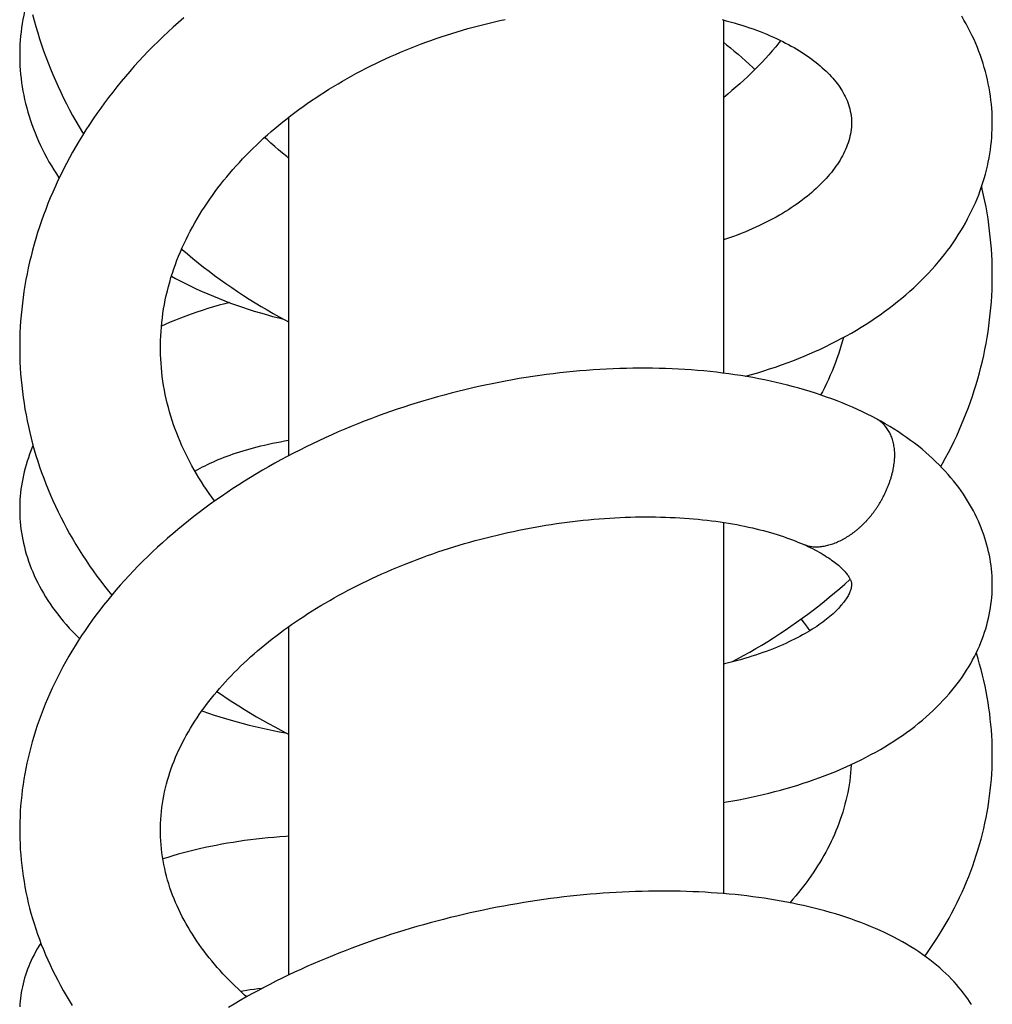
# Model space of a CAD drawing. Header units: millimetres. Extents: x 160 to 318, y 73 to 291.
# Tile 94 of 129: x 173.15 to 176.95, y 279.93 to 283.77. Entities that reach past the tile are written whole.
import ezdxf

# ---------------------------------------------------------------- set-up
doc = ezdxf.new("R2010")
doc.units = ezdxf.units.MM
doc.header["$LTSCALE"] = 30.734
doc.layers.get('0').update_dxf_attribs({"linetype": 'CONTINUOUS'})

msp = doc.modelspace()

# ---------------------------------------------------------------- linework, layer by layer
at = {"color": 7, "linetype": 'Continuous'}
for p, q in [((175.896, 283.7734), (175.896, 282.3935)), ((174.196, 283.3928), (174.196, 282.0703)), ((175.896, 281.8103), (175.896, 280.3599)), ((174.196, 281.4024), (174.196, 280.0411))]:
    msp.add_line(p, q, dxfattribs=at)
for points in [[(173.1801, 283.8661), (173.1774, 283.8571), (173.173, 283.8409), (173.1688, 283.8247), (173.165, 283.8084), (173.1616, 283.7922), (173.1585, 283.7759), (173.1558, 283.7596), (173.1533, 283.7433), (173.1513, 283.7269), (173.1495, 283.7106), (173.1482, 283.6943), (173.1471, 283.678), (173.1464, 283.6616), (173.146, 283.6453), (173.146, 283.6358)], [(173.1964, 283.7953), (173.2027, 283.7714), (173.2093, 283.7476), (173.2163, 283.7239), (173.2237, 283.7002), (173.2314, 283.6767), (173.2395, 283.6533), (173.2479, 283.6299), (173.2568, 283.6066), (173.266, 283.5833), (173.2755, 283.5602), (173.2855, 283.5371), (173.2958, 283.5141), (173.3064, 283.4912), (173.3175, 283.4684), (173.3289, 283.4457), (173.3406, 283.4231), (173.3528, 283.4006), (173.3652, 283.3783), (173.378, 283.356), (173.3912, 283.334), (173.3948, 283.3282)], [(176.9459, 283.3716), (176.9458, 283.3806), (176.9455, 283.3966), (176.9448, 283.4126), (176.9437, 283.4286), (176.9424, 283.4446), (176.9407, 283.4605), (176.9386, 283.4765), (176.9362, 283.4925), (176.9335, 283.5084), (176.9304, 283.5243), (176.927, 283.5402), (176.9233, 283.556), (176.9192, 283.5719), (176.9148, 283.5876), (176.9101, 283.6034), (176.905, 283.6191), (176.8996, 283.6347), (176.8938, 283.6503), (176.8877, 283.6659), (176.8813, 283.6813), (176.8745, 283.6968), (176.8674, 283.7121), (176.8599, 283.7275), (176.8521, 283.7428), (176.8438, 283.758), (176.8353, 283.7732), (176.8263, 283.7883)], [(173.7867, 283.7823), (173.7661, 283.7643), (173.7458, 283.746), (173.7258, 283.7275), (173.706, 283.7088), (173.6865, 283.6899), (173.6674, 283.6708), (173.6485, 283.6515), (173.6299, 283.6321), (173.6117, 283.6125), (173.5937, 283.5927), (173.5762, 283.5728), (173.5589, 283.5527), (173.5421, 283.5326), (173.5255, 283.5123), (173.5093, 283.4918), (173.4934, 283.4712), (173.4779, 283.4504), (173.4626, 283.4295), (173.4477, 283.4084), (173.4331, 283.3871), (173.4188, 283.3658), (173.4049, 283.3442), (173.3913, 283.3226), (173.378, 283.3008), (173.3652, 283.279), (173.3526, 283.257), (173.3405, 283.235), (173.3287, 283.2128), (173.3172, 283.1906), (173.3062, 283.1684), (173.2955, 283.146), (173.2852, 283.1236), (173.2752, 283.1012), (173.2656, 283.0787), (173.2564, 283.0561), (173.2476, 283.0335), (173.2391, 283.0109)], [(173.696, 282.4945), (173.696, 282.5041), (173.6964, 282.5216), (173.6971, 282.5392), (173.6981, 282.5568), (173.6995, 282.5744), (173.7012, 282.592), (173.7033, 282.6096), (173.7057, 282.6271), (173.7084, 282.6447), (173.7115, 282.6622), (173.7149, 282.6798), (173.7187, 282.6972), (173.7228, 282.7147), (173.7272, 282.7321), (173.7319, 282.7494), (173.737, 282.7667), (173.7424, 282.7838), (173.7481, 282.8009), (173.7541, 282.8178), (173.7604, 282.8346), (173.7669, 282.8511), (173.7738, 282.8676), (173.7809, 282.8839), (173.7883, 282.9002), (173.796, 282.9164), (173.804, 282.9325), (173.8123, 282.9486), (173.8208, 282.9645), (173.8297, 282.9804), (173.8388, 282.9961), (173.8481, 283.0118), (173.8578, 283.0273), (173.8677, 283.0427), (173.8778, 283.058), (173.8882, 283.0732), (173.8988, 283.0882), (173.9097, 283.1031), (173.9207, 283.1179), (173.932, 283.1325), (173.9435, 283.147), (173.9552, 283.1612), (173.9671, 283.1754), (173.9792, 283.1894), (173.9915, 283.2033), (174.0041, 283.2171), (174.017, 283.2309), (174.0301, 283.2445), (174.0434, 283.2581), (174.057, 283.2716), (174.0708, 283.285), (174.0849, 283.2982), (174.0991, 283.3114), (174.1136, 283.3244), (174.1283, 283.3373), (174.1433, 283.35), (174.1584, 283.3627), (174.1737, 283.3752), (174.1892, 283.3875), (174.2049, 283.3997), (174.2207, 283.4118), (174.2368, 283.4237), (174.253, 283.4354), (174.2694, 283.4471), (174.2861, 283.4586), (174.3029, 283.4699), (174.3198, 283.4811), (174.337, 283.4921), (174.3543, 283.503), (174.3719, 283.5138), (174.3896, 283.5244), (174.4074, 283.5349), (174.4255, 283.5452), (174.4437, 283.5553), (174.4621, 283.5653), (174.4807, 283.5752), (174.4994, 283.5848), (174.5182, 283.5943), (174.5371, 283.6037), (174.5562, 283.6128), (174.5754, 283.6217), (174.5947, 283.6305), (174.614, 283.6391), (174.6335, 283.6475), (174.6531, 283.6557), (174.6727, 283.6637), (174.6925, 283.6715), (174.7124, 283.6791), (174.7324, 283.6866), (174.7525, 283.6939), (174.7728, 283.701), (174.7932, 283.7079), (174.8137, 283.7147), (174.8342, 283.7212), (174.8549, 283.7276), (174.8756, 283.7338), (174.8963, 283.7397), (174.9172, 283.7455), (174.938, 283.751), (174.9589, 283.7564), (174.9798, 283.7615), (175.0007, 283.7665), (175.0215, 283.7712), (175.0424, 283.7757)], [(175.8904, 283.7748), (175.9064, 283.7707), (175.9221, 283.7665), (175.9376, 283.7621), (175.9528, 283.7576), (175.9679, 283.753), (175.9826, 283.7483), (175.9971, 283.7434), (176.0113, 283.7384), (176.0253, 283.7333), (176.039, 283.7281), (176.0524, 283.7229), (176.0656, 283.7175), (176.0784, 283.712), (176.091, 283.7065), (176.1033, 283.7009), (176.1153, 283.6952), (176.127, 283.6894), (176.1385, 283.6836), (176.1497, 283.6776), (176.1607, 283.6716), (176.1715, 283.6655), (176.1821, 283.6592), (176.1925, 283.6529), (176.2026, 283.6466), (176.2124, 283.6402), (176.222, 283.6337), (176.2313, 283.6272), (176.2403, 283.6206), (176.2491, 283.614), (176.2576, 283.6074), (176.2658, 283.6007), (176.2738, 283.594), (176.2815, 283.5872), (176.289, 283.5805), (176.2962, 283.5737), (176.3031, 283.5669), (176.3098, 283.5601), (176.3162, 283.5532), (176.3223, 283.5464), (176.3283, 283.5395), (176.334, 283.5325), (176.3395, 283.5255), (176.3448, 283.5184), (176.3498, 283.5112), (176.3547, 283.504), (176.3592, 283.4966), (176.3636, 283.4892), (176.3677, 283.4817), (176.3716, 283.4742), (176.3752, 283.4665), (176.3785, 283.4587), (176.3816, 283.4508)], [(176.1199, 283.6929), (176.1124, 283.6837), (176.0996, 283.6683), (176.0865, 283.6531), (176.0733, 283.638), (176.0598, 283.6232), (176.0462, 283.6086), (176.0324, 283.5942), (176.0183, 283.58), (176.004, 283.5658), (175.9895, 283.5519), (175.9747, 283.538), (175.9597, 283.5243), (175.9444, 283.5108), (175.9289, 283.4974), (175.9132, 283.4842), (175.8972, 283.4711), (175.896, 283.4701)], [(175.896, 283.6864), (175.9077, 283.6771), (175.9229, 283.6648), (175.9379, 283.6523), (175.9527, 283.6398), (175.9672, 283.6271), (175.9816, 283.6143), (175.9958, 283.6014), (176.0099, 283.5882), (176.0184, 283.58)], [(173.146, 283.6358), (173.146, 283.6268), (173.1464, 283.6105), (173.1471, 283.5941), (173.1481, 283.5778), (173.1495, 283.5614), (173.1513, 283.545), (173.1533, 283.5286), (173.1558, 283.5123), (173.1585, 283.4959), (173.1617, 283.4795), (173.1651, 283.4631), (173.169, 283.4467), (173.1732, 283.4303), (173.1777, 283.4139), (173.1826, 283.3975), (173.1879, 283.3811), (173.1935, 283.3648), (173.1995, 283.3484), (173.2058, 283.3321), (173.2125, 283.3159), (173.2196, 283.2997), (173.2271, 283.2835), (173.2349, 283.2674), (173.243, 283.2514), (173.2516, 283.2354), (173.2604, 283.2195), (173.2697, 283.2036), (173.2793, 283.1879), (173.2892, 283.1723), (173.2995, 283.1568), (173.3002, 283.1559)], [(176.3816, 283.4508), (176.3844, 283.4428), (176.387, 283.4346), (176.3892, 283.4262), (176.3912, 283.4175), (176.3929, 283.4086), (176.3942, 283.3994), (176.3952, 283.3899), (176.3958, 283.38), (176.3959, 283.3717)], [(176.3959, 283.3718), (176.3958, 283.3642), (176.3953, 283.3549), (176.3944, 283.3457), (176.3932, 283.3367), (176.3917, 283.3278), (176.3899, 283.3191), (176.3877, 283.3103), (176.3853, 283.3017), (176.3825, 283.2931), (176.3795, 283.2846), (176.3762, 283.2761), (176.3727, 283.2676), (176.3689, 283.2593), (176.3648, 283.251), (176.3605, 283.2427), (176.3559, 283.2345), (176.3511, 283.2263), (176.3461, 283.2182), (176.3408, 283.2101), (176.3352, 283.202), (176.3294, 283.1939), (176.3234, 283.1859), (176.3171, 283.1778), (176.3105, 283.1698), (176.3037, 283.1618), (176.2966, 283.1538), (176.2892, 283.1458), (176.2816, 283.1379), (176.2738, 283.1301), (176.2658, 283.1223), (176.2576, 283.1147), (176.2492, 283.1071), (176.2405, 283.0995), (176.2315, 283.0919), (176.2223, 283.0844), (176.2128, 283.0769), (176.203, 283.0694), (176.1928, 283.0619), (176.1824, 283.0544), (176.1716, 283.047), (176.1606, 283.0396), (176.1494, 283.0323), (176.1378, 283.025), (176.126, 283.0179), (176.1139, 283.0107), (176.1016, 283.0037), (176.089, 282.9968), (176.0761, 282.9899), (176.063, 282.9832), (176.0496, 282.9765), (176.036, 282.9699), (176.0221, 282.9635), (176.008, 282.9572), (175.9937, 282.951), (175.9792, 282.9449), (175.9645, 282.939), (175.9496, 282.9332), (175.9345, 282.9276), (175.9192, 282.9221), (175.9037, 282.9168), (175.896, 282.9142)], [(175.9801, 282.3811), (175.9819, 282.3816), (176.0057, 282.3883), (176.0293, 282.3952), (176.0527, 282.4024), (176.076, 282.4098), (176.099, 282.4175), (176.1218, 282.4255), (176.1444, 282.4337), (176.1667, 282.4421), (176.1887, 282.4508), (176.2105, 282.4597), (176.232, 282.4688), (176.2532, 282.4781), (176.2741, 282.4877), (176.2949, 282.4975), (176.3154, 282.5076), (176.3358, 282.5179), (176.3559, 282.5285), (176.3758, 282.5393), (176.3954, 282.5504), (176.4148, 282.5617), (176.434, 282.5733), (176.4528, 282.585), (176.4713, 282.597), (176.4896, 282.6092), (176.5075, 282.6216), (176.5252, 282.6342), (176.5425, 282.647), (176.5595, 282.66), (176.5761, 282.6731), (176.5924, 282.6865), (176.6084, 282.7), (176.624, 282.7136), (176.6392, 282.7275), (176.6541, 282.7414), (176.6686, 282.7555), (176.6827, 282.7697), (176.6964, 282.7841), (176.7098, 282.7986), (176.7227, 282.8132), (176.7353, 282.8279), (176.7476, 282.8427), (176.7594, 282.8576), (176.7709, 282.8726), (176.782, 282.8877), (176.7927, 282.9029), (176.8031, 282.9182), (176.8131, 282.9336), (176.8227, 282.9491), (176.832, 282.9646), (176.8409, 282.9802), (176.8494, 282.9959), (176.8575, 283.0116), (176.8653, 283.0274), (176.8728, 283.0433), (176.8798, 283.0591), (176.8865, 283.075), (176.8928, 283.0909), (176.8987, 283.1068), (176.9043, 283.1228), (176.9095, 283.1387), (176.9144, 283.1547), (176.9189, 283.1706), (176.9231, 283.1866), (176.9268, 283.2025), (176.9303, 283.2185), (176.9334, 283.2344), (176.9361, 283.2503), (176.9385, 283.2662), (176.9406, 283.2821), (176.9423, 283.2981), (176.9437, 283.314), (176.9447, 283.3299), (176.9455, 283.3459), (176.9458, 283.3619), (176.9459, 283.3716)], [(174.196, 283.2341), (174.1891, 283.2396), (174.1733, 283.2525), (174.1577, 283.2656), (174.1424, 283.2789), (174.1272, 283.2923), (174.1123, 283.3059), (174.1029, 283.3147)], [(176.9459, 282.7754), (176.9459, 282.7867), (176.9455, 282.8098), (176.9448, 282.8331), (176.9437, 282.8563), (176.9422, 282.8795), (176.9404, 282.9028), (176.9382, 282.9261), (176.9356, 282.9494), (176.9326, 282.9727), (176.9293, 282.9961), (176.9255, 283.0195), (176.9214, 283.0428), (176.917, 283.0662), (176.9122, 283.0896), (176.9069, 283.1129), (176.9045, 283.1233)], [(173.2391, 283.0109), (173.2311, 282.9882), (173.2233, 282.9655), (173.216, 282.9427), (173.209, 282.9199), (173.2024, 282.897), (173.1961, 282.8741), (173.1902, 282.8512), (173.1847, 282.8282), (173.1795, 282.8052), (173.1747, 282.7821), (173.1703, 282.759), (173.1662, 282.7359), (173.1625, 282.7128), (173.1592, 282.6896), (173.1563, 282.6665), (173.1537, 282.6434), (173.1515, 282.6203), (173.1496, 282.5972), (173.1482, 282.5741), (173.1471, 282.5511), (173.1463, 282.528), (173.146, 282.505), (173.146, 282.4945)], [(173.7785, 282.8785), (173.7805, 282.8768), (173.8011, 282.8593), (173.8219, 282.842), (173.843, 282.8249), (173.8643, 282.8081), (173.8859, 282.7915), (173.9077, 282.7752), (173.9297, 282.7591), (173.9519, 282.7433), (173.9743, 282.7277), (173.997, 282.7124), (174.0198, 282.6974), (174.0428, 282.6827), (174.0659, 282.6683), (174.0892, 282.6541), (174.1127, 282.6403), (174.1364, 282.6266), (174.1603, 282.6133), (174.1843, 282.6002), (174.196, 282.594)], [(173.7388, 282.7722), (173.7551, 282.7634), (173.7753, 282.7527), (173.7959, 282.7424), (173.8167, 282.7322), (173.8378, 282.7223), (173.8592, 282.7126), (173.8809, 282.7031), (173.9028, 282.6939), (173.9249, 282.6849), (173.9473, 282.6761), (173.97, 282.6676), (173.9928, 282.6594), (174.0159, 282.6514), (174.0391, 282.6437), (174.0626, 282.6362), (174.0863, 282.6291), (174.1101, 282.6221), (174.1341, 282.6155), (174.1582, 282.6091), (174.1763, 282.6045)], [(176.7449, 282.0284), (176.7519, 282.0409), (176.7637, 282.0623), (176.775, 282.0839), (176.786, 282.1055), (176.7966, 282.1272), (176.8069, 282.1489), (176.8167, 282.1708), (176.8262, 282.1927), (176.8353, 282.2146), (176.8441, 282.2367), (176.8525, 282.2589), (176.8606, 282.2812), (176.8683, 282.3036), (176.8757, 282.3261), (176.8827, 282.3487), (176.8893, 282.3714), (176.8956, 282.3942), (176.9015, 282.417), (176.9071, 282.44), (176.9123, 282.463), (176.9171, 282.486), (176.9215, 282.5091), (176.9256, 282.5323), (176.9293, 282.5555), (176.9326, 282.5787), (176.9356, 282.602), (176.9382, 282.6253), (176.9404, 282.6486), (176.9423, 282.6719), (176.9437, 282.6952), (176.9448, 282.7185), (176.9456, 282.7418), (176.9459, 282.7651), (176.9459, 282.7754)], [(173.9652, 282.6694), (173.9471, 282.6647), (173.9248, 282.6586), (173.9027, 282.6522), (173.8808, 282.6456), (173.8591, 282.6388), (173.8376, 282.6317), (173.8164, 282.6243), (173.7954, 282.6168), (173.7746, 282.6089), (173.7541, 282.6008), (173.7338, 282.5925), (173.7138, 282.5839), (173.6998, 282.5777)], [(176.3644, 282.5331), (176.3607, 282.5195), (176.3558, 282.5023), (176.3505, 282.4852), (176.3449, 282.4682), (176.3391, 282.4513), (176.3329, 282.4346), (176.3265, 282.418), (176.3198, 282.4015), (176.3128, 282.3852), (176.3055, 282.369), (176.2979, 282.3529), (176.2901, 282.3368), (176.282, 282.3209), (176.2752, 282.3082)], [(173.146, 282.4945), (173.146, 282.4829), (173.1464, 282.4599), (173.1471, 282.4369), (173.1482, 282.4139), (173.1497, 282.3908), (173.1516, 282.3678), (173.1538, 282.3448), (173.1564, 282.3218), (173.1594, 282.2988), (173.1628, 282.2759), (173.1665, 282.253), (173.1706, 282.2301), (173.175, 282.2073), (173.1799, 282.1846), (173.185, 282.1619), (173.1906, 282.1393), (173.1965, 282.1168), (173.2028, 282.0943), (173.2094, 282.072), (173.2164, 282.0496), (173.2238, 282.0274), (173.2316, 282.0052), (173.2397, 281.9831), (173.2482, 281.961), (173.257, 281.939), (173.2662, 281.9171), (173.2758, 281.8953), (173.2858, 281.8736), (173.2961, 281.8519), (173.3068, 281.8304), (173.3179, 281.8089), (173.3293, 281.7875), (173.3411, 281.7662), (173.3532, 281.7451), (173.3657, 281.724), (173.3786, 281.7031), (173.3918, 281.6823), (173.4053, 281.6617), (173.4192, 281.6412), (173.4334, 281.6208), (173.4479, 281.6006), (173.4627, 281.5806), (173.4779, 281.5608), (173.4934, 281.5411), (173.5056, 281.526)], [(173.908, 281.8937), (173.9074, 281.8944), (173.8966, 281.9091), (173.886, 281.9238), (173.8757, 281.9388), (173.8656, 281.9538), (173.8557, 281.969), (173.8462, 281.9843), (173.8369, 281.9997), (173.8278, 282.0152), (173.8191, 282.0308), (173.8106, 282.0464), (173.8024, 282.0622), (173.7945, 282.078), (173.7869, 282.094), (173.7796, 282.1101), (173.7725, 282.1262), (173.7658, 282.1425), (173.7593, 282.1588), (173.7531, 282.1752), (173.7473, 282.1918), (173.7417, 282.2084), (173.7364, 282.2252), (173.7315, 282.242), (173.7268, 282.259), (173.7225, 282.276), (173.7185, 282.2932), (173.7148, 282.3104), (173.7114, 282.3276), (173.7083, 282.345), (173.7056, 282.3624), (173.7032, 282.3798), (173.7012, 282.3972), (173.6995, 282.4147), (173.6981, 282.4321), (173.6971, 282.4496), (173.6964, 282.467), (173.696, 282.4844), (173.696, 282.4945)], [(176.4933, 282.2146), (176.4761, 282.2236), (176.4574, 282.2331), (176.4384, 282.2423), (176.4191, 282.2513), (176.3996, 282.2601), (176.3798, 282.2686), (176.3597, 282.2769), (176.3394, 282.2849), (176.3188, 282.2927), (176.298, 282.3003), (176.2769, 282.3076), (176.2557, 282.3147), (176.2342, 282.3215), (176.2125, 282.3281), (176.1907, 282.3344), (176.1686, 282.3405), (176.1464, 282.3463), (176.124, 282.3518), (176.1015, 282.3572), (176.0789, 282.3622), (176.0561, 282.367), (176.0332, 282.3716), (176.0102, 282.3759), (175.9869, 282.38), (175.9635, 282.3839), (175.9399, 282.3875), (175.916, 282.3909), (175.8921, 282.394), (175.8679, 282.3969), (175.8436, 282.3996), (175.8192, 282.402), (175.7946, 282.4042), (175.7698, 282.4061), (175.745, 282.4078), (175.72, 282.4093), (175.6948, 282.4105), (175.6696, 282.4115), (175.6443, 282.4122), (175.6188, 282.4127), (175.5933, 282.413), (175.5676, 282.413), (175.5419, 282.4128), (175.5162, 282.4123), (175.4904, 282.4116), (175.4645, 282.4107), (175.4386, 282.4095), (175.4127, 282.408), (175.3868, 282.4064), (175.3608, 282.4045), (175.3348, 282.4023), (175.3087, 282.4), (175.2826, 282.3973), (175.2564, 282.3945), (175.2302, 282.3914), (175.2038, 282.388), (175.1775, 282.3844), (175.151, 282.3806), (175.1245, 282.3765), (175.0979, 282.3721), (175.0713, 282.3675), (175.0446, 282.3627), (175.018, 282.3576), (174.9913, 282.3523), (174.9646, 282.3467), (174.9379, 282.3409), (174.9112, 282.3348), (174.8845, 282.3285), (174.8579, 282.322), (174.8313, 282.3152), (174.8048, 282.3081), (174.7783, 282.3009), (174.7518, 282.2934), (174.7255, 282.2856), (174.6992, 282.2777), (174.673, 282.2695), (174.6469, 282.261), (174.6209, 282.2524), (174.595, 282.2435), (174.5692, 282.2344), (174.5435, 282.225), (174.5179, 282.2154), (174.4923, 282.2056), (174.4667, 282.1954), (174.4412, 282.1851), (174.4158, 282.1744), (174.3904, 282.1636), (174.3651, 282.1524), (174.3399, 282.141), (174.3147, 282.1294), (174.2897, 282.1176), (174.2649, 282.1054), (174.2401, 282.0931), (174.2155, 282.0805), (174.191, 282.0677), (174.1667, 282.0546), (174.1426, 282.0413), (174.1186, 282.0278), (174.0948, 282.0141), (174.0712, 282.0001), (174.0477, 281.9859), (174.0245, 281.9716), (174.0016, 281.957), (173.9788, 281.9422), (173.9564, 281.9272), (173.9341, 281.9121), (173.9121, 281.8967), (173.8904, 281.8811), (173.8688, 281.8653), (173.8474, 281.8493), (173.8262, 281.833), (173.8053, 281.8165), (173.7845, 281.7998), (173.764, 281.7829), (173.7437, 281.7657), (173.7236, 281.7483), (173.7038, 281.7308), (173.6843, 281.713), (173.6651, 281.695), (173.6461, 281.6769), (173.6275, 281.6586), (173.6091, 281.6401), (173.5911, 281.6215), (173.5734, 281.6027), (173.5559, 281.5838), (173.5389, 281.5647), (173.5221, 281.5455), (173.5057, 281.5261), (173.4897, 281.5067), (173.474, 281.4871), (173.4587, 281.4674), (173.4438, 281.4477), (173.4292, 281.4279), (173.4151, 281.408), (173.4013, 281.3881), (173.3879, 281.3681), (173.3748, 281.348), (173.3621, 281.3278), (173.3498, 281.3076), (173.3378, 281.2872), (173.3262, 281.2667), (173.3148, 281.2462), (173.3039, 281.2255), (173.2933, 281.2048), (173.283, 281.184), (173.2731, 281.1631), (173.2636, 281.1422), (173.2545, 281.1213), (173.2457, 281.1003), (173.2373, 281.0793), (173.2293, 281.0583), (173.2217, 281.0373), (173.2144, 281.0163), (173.2075, 280.9953), (173.201, 280.9743), (173.1948, 280.9533), (173.1891, 280.9323), (173.1837, 280.9113), (173.1786, 280.8904), (173.174, 280.8695), (173.1697, 280.8486), (173.1658, 280.8278), (173.1622, 280.807), (173.159, 280.7862), (173.1561, 280.7654), (173.1537, 280.7446), (173.1515, 280.7238), (173.1497, 280.703), (173.1483, 280.6822), (173.1472, 280.6613), (173.1465, 280.6404), (173.1461, 280.6195), (173.1461, 280.6083)], [(176.946, 281.5668), (176.9459, 281.5752), (176.9455, 281.5885), (176.9449, 281.6018), (176.9439, 281.6151), (176.9426, 281.6284), (176.9411, 281.6417), (176.9392, 281.655), (176.937, 281.6684), (176.9344, 281.6817), (176.9316, 281.6951), (176.9285, 281.7085), (176.925, 281.7218), (176.9212, 281.7352), (176.9171, 281.7486), (176.9126, 281.7619), (176.9079, 281.7753), (176.9028, 281.7886), (176.8973, 281.802), (176.8915, 281.8153), (176.8854, 281.8286), (176.879, 281.8419), (176.8722, 281.8551), (176.865, 281.8683), (176.8575, 281.8814), (176.8496, 281.8945), (176.8414, 281.9076), (176.8328, 281.9206), (176.8239, 281.9336), (176.8146, 281.9465), (176.8049, 281.9594), (176.7948, 281.9722), (176.7843, 281.9849), (176.7734, 281.9976), (176.7621, 282.0102), (176.7504, 282.0227), (176.7383, 282.0352), (176.7258, 282.0475), (176.7129, 282.0598), (176.6995, 282.0719), (176.6858, 282.084), (176.6717, 282.0959), (176.6571, 282.1076), (176.6422, 282.1193), (176.6269, 282.1307), (176.6113, 282.142), (176.5952, 282.153), (176.5789, 282.1639), (176.5622, 282.1746), (176.5452, 282.1851), (176.5278, 282.1953), (176.5102, 282.2053), (176.4933, 282.2146)], [(173.1981, 282.1111), (173.1952, 282.1043), (173.1897, 282.0906), (173.1846, 282.0769), (173.1798, 282.0632), (173.1753, 282.0495), (173.1711, 282.0358), (173.1673, 282.022), (173.1637, 282.0083), (173.1606, 281.9945), (173.1577, 281.9808), (173.1551, 281.9671), (173.1529, 281.9533), (173.151, 281.9396), (173.1493, 281.9259), (173.1481, 281.9122), (173.1471, 281.8985), (173.1464, 281.8848), (173.146, 281.8711), (173.146, 281.8621)], [(173.8304, 282.0107), (173.8339, 282.0128), (173.8425, 282.0176), (173.8514, 282.0224), (173.8605, 282.0272), (173.87, 282.032), (173.8798, 282.0368), (173.8899, 282.0416), (173.9002, 282.0463), (173.9109, 282.051), (173.9218, 282.0556), (173.933, 282.0602), (173.9445, 282.0647), (173.9562, 282.0692), (173.9682, 282.0736), (173.9805, 282.0779), (173.993, 282.0821), (174.0058, 282.0862), (174.0189, 282.0903), (174.0322, 282.0942), (174.0458, 282.0981), (174.0596, 282.1019), (174.0738, 282.1056), (174.0882, 282.1092), (174.103, 282.1127), (174.118, 282.1161), (174.1333, 282.1194), (174.1488, 282.1226), (174.1646, 282.1257), (174.1807, 282.1286), (174.196, 282.1312)], [(173.146, 281.8621), (173.146, 281.8534), (173.1464, 281.8396), (173.1471, 281.8258), (173.1481, 281.8119), (173.1494, 281.7981), (173.151, 281.7842), (173.153, 281.7704), (173.1553, 281.7565), (173.1579, 281.7425), (173.1609, 281.7286), (173.1642, 281.7147), (173.1678, 281.7007), (173.1718, 281.6867), (173.1761, 281.6727), (173.1808, 281.6587), (173.1858, 281.6447), (173.1912, 281.6307), (173.1969, 281.6167), (173.203, 281.6027), (173.2095, 281.5888), (173.2163, 281.5748), (173.2235, 281.5609), (173.231, 281.547), (173.239, 281.5332), (173.2473, 281.5194), (173.256, 281.5056), (173.265, 281.4919), (173.2745, 281.4783), (173.2843, 281.4647), (173.2946, 281.4511), (173.3052, 281.4376), (173.3163, 281.4242), (173.3278, 281.4108), (173.3397, 281.3975), (173.352, 281.3843), (173.3647, 281.3712), (173.3779, 281.3581), (173.3801, 281.356)], [(173.696, 280.6082), (173.6961, 280.6183), (173.6965, 280.634), (173.6973, 280.6496), (173.6984, 280.6652), (173.6998, 280.6808), (173.7016, 280.6963), (173.7038, 280.7117), (173.7063, 280.7271), (173.7091, 280.7425), (173.7123, 280.7577), (173.7158, 280.773), (173.7196, 280.7882), (173.7238, 280.8033), (173.7282, 280.8183), (173.733, 280.8333), (173.7382, 280.8482), (173.7436, 280.8631), (173.7493, 280.8778), (173.7553, 280.8925), (173.7616, 280.907), (173.7681, 280.9215), (173.775, 280.9358), (173.7821, 280.95), (173.7894, 280.9641), (173.797, 280.9781), (173.8049, 280.992), (173.813, 281.0058), (173.8213, 281.0195), (173.83, 281.0331), (173.8388, 281.0466), (173.8477, 281.0598), (173.8569, 281.0729), (173.8661, 281.0857), (173.8756, 281.0984), (173.8853, 281.1111), (173.8952, 281.1237), (173.9055, 281.1363), (173.916, 281.1489), (173.9268, 281.1615), (173.9378, 281.174), (173.9491, 281.1865), (173.9606, 281.1989), (173.9724, 281.2113), (173.9844, 281.2236), (173.9967, 281.2359), (174.0092, 281.2481), (174.0219, 281.2603), (174.0349, 281.2724), (174.0482, 281.2844), (174.0617, 281.2964), (174.0753, 281.3083), (174.0893, 281.3201), (174.1034, 281.3318), (174.1177, 281.3434), (174.1323, 281.3549), (174.1471, 281.3663), (174.162, 281.3777), (174.1772, 281.3889), (174.1925, 281.4), (174.208, 281.4109), (174.2237, 281.4218), (174.2396, 281.4326), (174.2557, 281.4432), (174.272, 281.4538), (174.2885, 281.4643), (174.3053, 281.4747), (174.3224, 281.4851), (174.3396, 281.4953), (174.3571, 281.5055), (174.3747, 281.5155), (174.3926, 281.5254), (174.4106, 281.5352), (174.4288, 281.5449), (174.4472, 281.5545), (174.4658, 281.5639), (174.4845, 281.5732), (174.5034, 281.5824), (174.5224, 281.5914), (174.5416, 281.6003), (174.5609, 281.609), (174.5803, 281.6176), (174.5998, 281.626), (174.6195, 281.6343), (174.6392, 281.6424), (174.659, 281.6503), (174.679, 281.6581), (174.699, 281.6658), (174.7191, 281.6732), (174.7394, 281.6805), (174.7597, 281.6877), (174.7802, 281.6947), (174.8008, 281.7015), (174.8214, 281.7082), (174.8422, 281.7147), (174.863, 281.7211), (174.884, 281.7273), (174.905, 281.7333), (174.9261, 281.7392), (174.9472, 281.7449), (174.9684, 281.7504), (174.9896, 281.7558), (175.0109, 281.7609), (175.0322, 281.7659), (175.0534, 281.7707), (175.0747, 281.7754), (175.096, 281.7798), (175.1172, 281.7841), (175.1384, 281.7881), (175.1595, 281.792), (175.1806, 281.7957), (175.2016, 281.7992), (175.2226, 281.8025), (175.2436, 281.8057), (175.2645, 281.8087), (175.2855, 281.8114), (175.3063, 281.8141), (175.3272, 281.8165), (175.348, 281.8187), (175.3687, 281.8208), (175.3894, 281.8227), (175.4101, 281.8244), (175.4306, 281.8259), (175.4511, 281.8273), (175.4716, 281.8285), (175.4919, 281.8295), (175.5121, 281.8303), (175.5322, 281.831), (175.5522, 281.8315), (175.5721, 281.8318), (175.5918, 281.8319), (175.6113, 281.8319), (175.6307, 281.8317), (175.65, 281.8313), (175.669, 281.8308), (175.6878, 281.8301), (175.7064, 281.8292), (175.7248, 281.8282), (175.743, 281.8271), (175.761, 281.8258), (175.7788, 281.8243), (175.7965, 281.8227), (175.8139, 281.8209), (175.8313, 281.819), (175.8485, 281.8169), (175.8655, 281.8147), (175.8822, 281.8124), (175.8988, 281.8099), (175.9152, 281.8073), (175.9313, 281.8045), (175.9472, 281.8016), (175.9629, 281.7986), (175.9783, 281.7955), (175.9935, 281.7923), (176.0084, 281.7889), (176.0231, 281.7855), (176.0375, 281.7819), (176.0516, 281.7783), (176.0654, 281.7746), (176.0789, 281.7707), (176.0921, 281.7668), (176.105, 281.7629), (176.1177, 281.7588), (176.13, 281.7547), (176.142, 281.7506), (176.1536, 281.7464), (176.165, 281.7421), (176.176, 281.7379), (176.1867, 281.7336), (176.1971, 281.7292), (176.2064, 281.7252)], [(176.2064, 281.7252), (176.2156, 281.7211), (176.2252, 281.7167), (176.2346, 281.7122), (176.2436, 281.7077), (176.2524, 281.7032), (176.2608, 281.6987), (176.269, 281.6942), (176.2769, 281.6897), (176.2845, 281.6853), (176.2918, 281.6808), (176.2988, 281.6764), (176.3055, 281.672), (176.3119, 281.6677), (176.318, 281.6634), (176.3239, 281.6591), (176.3294, 281.6549), (176.3347, 281.6508), (176.3397, 281.6468), (176.3444, 281.6428), (176.3489, 281.6389), (176.3531, 281.6351), (176.3571, 281.6314), (176.3609, 281.6277), (176.3644, 281.6241), (176.3677, 281.6206), (176.3708, 281.6172), (176.3737, 281.6138), (176.3765, 281.6105), (176.379, 281.6073), (176.3813, 281.6041), (176.3834, 281.6011), (176.3853, 281.5982), (176.3871, 281.5954), (176.3886, 281.5927), (176.3899, 281.5902), (176.3911, 281.5878), (176.3921, 281.5855), (176.3929, 281.5834), (176.3936, 281.5814), (176.3942, 281.5794), (176.3947, 281.5775), (176.3952, 281.5755), (176.3955, 281.5735), (176.3957, 281.5713), (176.3959, 281.5689), (176.396, 281.5667)], [(175.896, 280.7159), (175.908, 280.7179), (175.9321, 280.7221), (175.9561, 280.7266), (175.9799, 280.7313), (176.0035, 280.7362), (176.027, 280.7414), (176.0502, 280.7468), (176.0733, 280.7524), (176.0962, 280.7583), (176.1188, 280.7643), (176.1412, 280.7706), (176.1635, 280.7771), (176.1855, 280.7839), (176.2073, 280.7909), (176.2289, 280.7981), (176.2503, 280.8055), (176.2716, 280.8132), (176.2926, 280.8211), (176.3134, 280.8292), (176.3341, 280.8376), (176.3545, 280.8462), (176.3747, 280.8551), (176.3946, 280.8641), (176.4143, 280.8734), (176.4338, 280.883), (176.453, 280.8928), (176.4719, 280.9028), (176.4905, 280.9129), (176.5088, 280.9233), (176.5267, 280.9339), (176.5443, 280.9447), (176.5616, 280.9556), (176.5784, 280.9668), (176.595, 280.9781), (176.6112, 280.9896), (176.6271, 281.0014), (176.6427, 281.0133), (176.6579, 281.0254), (176.6727, 281.0376), (176.6872, 281.05), (176.7012, 281.0626), (176.7148, 281.0752), (176.7281, 281.088), (176.7409, 281.1009), (176.7533, 281.1138), (176.7652, 281.1269), (176.7768, 281.14), (176.7879, 281.1531), (176.7985, 281.1663), (176.8088, 281.1796), (176.8186, 281.1928), (176.828, 281.2061), (176.837, 281.2195), (176.8456, 281.2328), (176.8538, 281.2462), (176.8617, 281.2596), (176.8691, 281.273), (176.8762, 281.2865), (176.8829, 281.3), (176.8893, 281.3135), (176.8953, 281.3271), (176.901, 281.3406), (176.9063, 281.3542), (176.9113, 281.3678), (176.9159, 281.3814), (176.9202, 281.395), (176.9241, 281.4086), (176.9277, 281.4222), (176.931, 281.4358), (176.934, 281.4494), (176.9366, 281.463), (176.9389, 281.4765), (176.9408, 281.4901), (176.9425, 281.5037), (176.9438, 281.5172), (176.9448, 281.5307), (176.9455, 281.5442), (176.9459, 281.5577), (176.946, 281.5668)], [(176.396, 281.5667), (176.3959, 281.5646), (176.3958, 281.5621), (176.3955, 281.5595), (176.3951, 281.5569), (176.3946, 281.5542), (176.3939, 281.5514), (176.3931, 281.5485), (176.3921, 281.5454), (176.391, 281.5421), (176.3897, 281.5388), (176.3882, 281.5352), (176.3864, 281.5315), (176.3845, 281.5277), (176.3824, 281.5237), (176.38, 281.5197), (176.3774, 281.5155), (176.3746, 281.5111), (176.3716, 281.5068), (176.3684, 281.5023), (176.365, 281.4977), (176.3613, 281.4931), (176.3575, 281.4885), (176.3534, 281.4838), (176.3491, 281.479), (176.3446, 281.4741), (176.3398, 281.4692), (176.3347, 281.4641), (176.3293, 281.4589), (176.3236, 281.4537), (176.3177, 281.4484), (176.3115, 281.443), (176.305, 281.4376), (176.2982, 281.4321), (176.2911, 281.4266), (176.2837, 281.421), (176.276, 281.4154), (176.268, 281.4098), (176.2598, 281.4042), (176.2512, 281.3985), (176.2424, 281.3929), (176.2333, 281.3872), (176.2239, 281.3816), (176.2142, 281.376), (176.2043, 281.3704), (176.194, 281.3648), (176.1835, 281.3593), (176.1728, 281.3538), (176.1617, 281.3484), (176.1504, 281.343), (176.1388, 281.3376), (176.1269, 281.3323), (176.1147, 281.327), (176.1022, 281.3218), (176.0894, 281.3167), (176.0764, 281.3116), (176.063, 281.3065), (176.0493, 281.3016), (176.0354, 281.2967), (176.0212, 281.2919), (176.0068, 281.2873), (175.9921, 281.2827), (175.9772, 281.2782), (175.962, 281.2739), (175.9466, 281.2696), (175.931, 281.2655), (175.9152, 281.2615), (175.8992, 281.2576), (175.896, 281.2569)], [(175.9286, 281.2649), (175.9507, 281.2768), (175.9745, 281.29), (175.9983, 281.3034), (176.0218, 281.3171), (176.0452, 281.3311), (176.0684, 281.3453), (176.0914, 281.3598), (176.1142, 281.3746), (176.1369, 281.3895), (176.1593, 281.4048), (176.1814, 281.4202), (176.2034, 281.4359), (176.2251, 281.4518), (176.2465, 281.468), (176.2677, 281.4843), (176.2886, 281.5009), (176.3092, 281.5177), (176.3296, 281.5347), (176.3497, 281.5519), (176.3695, 281.5693), (176.389, 281.5869), (176.3907, 281.5885)], [(176.1989, 281.4327), (176.206, 281.4234), (176.2159, 281.41), (176.2257, 281.3966), (176.2325, 281.3868)], [(176.9459, 280.9028), (176.9459, 280.9147), (176.9455, 280.9358), (176.9448, 280.957), (176.9437, 280.9782), (176.9422, 280.9995), (176.9404, 281.0208), (176.9382, 281.0421), (176.9357, 281.0634), (176.9328, 281.0848), (176.9295, 281.1062), (176.9259, 281.1276), (176.9219, 281.1491), (176.9176, 281.1705), (176.9128, 281.192), (176.9077, 281.2135), (176.9023, 281.2349), (176.8965, 281.2564), (176.8903, 281.2778), (176.8838, 281.2993), (176.8833, 281.3007)], [(173.9166, 281.1496), (173.9342, 281.1374), (173.9564, 281.1224), (173.9789, 281.1077), (174.0017, 281.0932), (174.0246, 281.0789), (174.0478, 281.0648), (174.0712, 281.051), (174.0948, 281.0374), (174.1186, 281.024), (174.1426, 281.0109), (174.1668, 280.998), (174.1912, 280.9854), (174.196, 280.983)], [(173.8577, 281.074), (173.8618, 281.0725), (173.8835, 281.065), (173.9055, 281.0576), (173.9277, 281.0505), (173.9502, 281.0436), (173.9728, 281.037), (173.9957, 281.0306), (174.0187, 281.0244), (174.0419, 281.0184), (174.0653, 281.0127), (174.0889, 281.0073), (174.1126, 281.002), (174.1365, 280.9971), (174.1605, 280.9923), (174.1846, 280.9878), (174.1873, 280.9874)], [(176.6823, 280.1155), (176.6899, 280.1261), (176.7034, 280.1456), (176.7166, 280.1652), (176.7293, 280.1848), (176.7418, 280.2046), (176.7538, 280.2244), (176.7655, 280.2443), (176.7768, 280.2643), (176.7877, 280.2844), (176.7982, 280.3045), (176.8084, 280.3247), (176.8182, 280.345), (176.8277, 280.3653), (176.8367, 280.3857), (176.8454, 280.4061), (176.8537, 280.4267), (176.8617, 280.4472), (176.8693, 280.4679), (176.8766, 280.4886), (176.8835, 280.5094), (176.89, 280.5302), (176.8962, 280.5511), (176.902, 280.5721), (176.9075, 280.5932), (176.9126, 280.6143), (176.9173, 280.6355), (176.9217, 280.6567), (176.9257, 280.678), (176.9294, 280.6992), (176.9327, 280.7205), (176.9356, 280.7419), (176.9382, 280.7632), (176.9404, 280.7846), (176.9422, 280.806), (176.9437, 280.8274), (176.9448, 280.8488), (176.9455, 280.8701), (176.9459, 280.8915), (176.9459, 280.9028)], [(176.3949, 280.8643), (176.3948, 280.8623), (176.3938, 280.8469), (176.3925, 280.8314), (176.3908, 280.8159), (176.3889, 280.8005), (176.3866, 280.7851), (176.3839, 280.7697), (176.381, 280.7543), (176.3778, 280.7391), (176.3742, 280.7238), (176.3703, 280.7087), (176.3662, 280.6936), (176.3617, 280.6786), (176.357, 280.6638), (176.3519, 280.649), (176.3466, 280.6343), (176.341, 280.6198), (176.3352, 280.6054), (176.3291, 280.5911), (176.3228, 280.5769), (176.3162, 280.5629), (176.3094, 280.5491), (176.3023, 280.5353), (176.295, 280.5217), (176.2875, 280.5082), (176.2797, 280.4947), (176.2717, 280.4813), (176.2634, 280.468), (176.2549, 280.4547), (176.2461, 280.4415), (176.2371, 280.4283), (176.2278, 280.4152), (176.2182, 280.4022), (176.2084, 280.3892), (176.1984, 280.3763), (176.1882, 280.3635), (176.1777, 280.3508), (176.167, 280.3382), (176.1561, 280.3257), (176.1548, 280.3243)], [(173.1461, 280.6083), (173.1461, 280.596), (173.1465, 280.5749), (173.1473, 280.5538), (173.1484, 280.5327), (173.1499, 280.5117), (173.1517, 280.4907), (173.154, 280.4697), (173.1565, 280.4487), (173.1595, 280.4278), (173.1628, 280.407), (173.1665, 280.3862), (173.1705, 280.3654), (173.1749, 280.3447), (173.1796, 280.3241), (173.1847, 280.3035), (173.1901, 280.2831), (173.1959, 280.2627), (173.2021, 280.2424), (173.2086, 280.2221), (173.2155, 280.2018), (173.2227, 280.1816), (173.2304, 280.1614), (173.2384, 280.1412), (173.2468, 280.121), (173.2556, 280.1009), (173.2647, 280.0809), (173.2742, 280.0608), (173.2841, 280.0409), (173.2944, 280.021), (173.3051, 280.0011), (173.3161, 279.9814), (173.3275, 279.9617), (173.3393, 279.9421), (173.3515, 279.9225)], [(174.0328, 279.9564), (174.0248, 279.9636), (174.0119, 279.9753), (173.9992, 279.9871), (173.9869, 279.9989), (173.9748, 280.0108), (173.9629, 280.0227), (173.9514, 280.0347), (173.94, 280.0468), (173.9289, 280.059), (173.918, 280.0713), (173.9072, 280.0838), (173.8966, 280.0965), (173.8862, 280.1093), (173.8761, 280.1221), (173.8662, 280.1351), (173.8565, 280.1481), (173.8472, 280.1613), (173.838, 280.1745), (173.8291, 280.1878), (173.8205, 280.2012), (173.8121, 280.2147), (173.804, 280.2283), (173.7962, 280.242), (173.7886, 280.2557), (173.7813, 280.2696), (173.7742, 280.2835), (173.7675, 280.2975), (173.7611, 280.3115), (173.7549, 280.3256), (173.749, 280.3398), (173.7434, 280.3541), (173.7381, 280.3684), (173.7331, 280.383), (173.7284, 280.3976), (173.7239, 280.4125), (173.7197, 280.4275), (173.7159, 280.4426), (173.7124, 280.4578), (173.7092, 280.4732), (173.7063, 280.4886), (173.7038, 280.5041), (173.7017, 280.5197), (173.6998, 280.5353), (173.6984, 280.5509), (173.6973, 280.5665), (173.6965, 280.5821), (173.6961, 280.5977), (173.696, 280.6082)], [(174.196, 280.5841), (174.1863, 280.5835), (174.1627, 280.5817), (174.1393, 280.5797), (174.116, 280.5775), (174.0929, 280.5752), (174.0699, 280.5725), (174.0471, 280.5697), (174.0244, 280.5667), (174.0019, 280.5635), (173.9796, 280.56), (173.9574, 280.5564), (173.9354, 280.5525), (173.9135, 280.5484), (173.8918, 280.5441), (173.8702, 280.5395), (173.8488, 280.5348), (173.8276, 280.5298), (173.8066, 280.5245), (173.7858, 280.5191), (173.7652, 280.5134), (173.7449, 280.5075), (173.7248, 280.5014), (173.7053, 280.4952)], [(176.8646, 279.9265), (176.8573, 279.9377), (176.8497, 279.9488), (176.8418, 279.96), (176.8335, 279.9711), (176.8248, 279.9821), (176.8158, 279.9931), (176.8063, 280.0041), (176.7965, 280.0151), (176.7862, 280.026), (176.7755, 280.0369), (176.7644, 280.0477), (176.7528, 280.0585), (176.7408, 280.0693), (176.7282, 280.08), (176.7151, 280.0907), (176.7016, 280.1012), (176.6876, 280.1117), (176.6732, 280.1221), (176.6583, 280.1323), (176.6429, 280.1424), (176.6272, 280.1523), (176.6111, 280.162), (176.5946, 280.1715), (176.5777, 280.1808), (176.5606, 280.1898), (176.5431, 280.1986), (176.5254, 280.2072), (176.5073, 280.2156), (176.489, 280.2237), (176.4704, 280.2316), (176.4515, 280.2392), (176.4324, 280.2467), (176.413, 280.2538), (176.3934, 280.2608), (176.3736, 280.2675), (176.3535, 280.274), (176.3332, 280.2803), (176.3128, 280.2863), (176.2921, 280.2921), (176.2713, 280.2977), (176.2503, 280.3031), (176.2292, 280.3082), (176.2079, 280.3131), (176.1864, 280.3178), (176.1648, 280.3223), (176.1431, 280.3266), (176.1213, 280.3306), (176.0993, 280.3345), (176.0772, 280.3381), (176.0549, 280.3415), (176.0326, 280.3447), (176.0101, 280.3478), (175.9874, 280.3506), (175.9646, 280.3532), (175.9416, 280.3557), (175.9184, 280.3579), (175.895, 280.3599), (175.8714, 280.3618), (175.8477, 280.3634), (175.8238, 280.3649), (175.7997, 280.3661), (175.7756, 280.3672), (175.7512, 280.3681), (175.7268, 280.3687), (175.7022, 280.3692), (175.6775, 280.3694), (175.6527, 280.3695), (175.6278, 280.3694), (175.6027, 280.369), (175.5776, 280.3685), (175.5524, 280.3678), (175.5271, 280.3668), (175.5017, 280.3657), (175.4763, 280.3644), (175.4509, 280.3628), (175.4254, 280.3611), (175.3998, 280.3592), (175.3743, 280.3571), (175.3487, 280.3547), (175.323, 280.3522), (175.2973, 280.3495), (175.2715, 280.3466), (175.2457, 280.3435), (175.2198, 280.3401), (175.1939, 280.3366), (175.1679, 280.3329), (175.1419, 280.3289), (175.1158, 280.3248), (175.0897, 280.3205), (175.0636, 280.3159), (175.0374, 280.3111), (175.0111, 280.3062), (174.9849, 280.301), (174.9586, 280.2956), (174.9324, 280.2901), (174.9061, 280.2843), (174.8799, 280.2783), (174.8537, 280.2721), (174.8276, 280.2658), (174.8016, 280.2592), (174.7755, 280.2525), (174.7496, 280.2455), (174.7236, 280.2383), (174.6978, 280.231), (174.672, 280.2234), (174.6462, 280.2157), (174.6206, 280.2077), (174.5951, 280.1996), (174.5696, 280.1913), (174.5442, 280.1827), (174.5188, 280.174), (174.4935, 280.165), (174.4682, 280.1558), (174.443, 280.1464), (174.4178, 280.1368), (174.3927, 280.127), (174.3677, 280.1169), (174.3427, 280.1067), (174.3179, 280.0962), (174.2931, 280.0855), (174.2684, 280.0746), (174.2439, 280.0636), (174.2195, 280.0523), (174.1952, 280.0408), (174.1711, 280.029), (174.1471, 280.0171), (174.1233, 280.005), (174.0996, 279.9927), (174.0762, 279.9803), (174.0529, 279.9676), (174.0298, 279.9547), (174.0069, 279.9416), (173.9842, 279.9284), (173.9617, 279.9149)], [(173.2283, 280.1668), (173.2279, 280.1662), (173.2209, 280.155), (173.2142, 280.1437), (173.2079, 280.1324), (173.2019, 280.1211), (173.1962, 280.1098), (173.1908, 280.0984), (173.1858, 280.087), (173.1811, 280.0757), (173.1767, 280.0643), (173.1725, 280.0529), (173.1688, 280.0415), (173.1653, 280.0301), (173.1621, 280.0188), (173.1592, 280.0074), (173.1566, 279.9961), (173.1543, 279.9848), (173.1523, 279.9734), (173.1505, 279.9622), (173.1491, 279.9509), (173.1479, 279.9397), (173.147, 279.9284), (173.1464, 279.9172)], [(174.0085, 279.9784), (174.0173, 279.9799), (174.0317, 279.9823), (174.0464, 279.9846), (174.0614, 279.9867), (174.0766, 279.9888), (174.0922, 279.9908), (174.097, 279.9914)]]:
    msp.add_lwpolyline(points, dxfattribs=at)
at = {"color": 9, "linetype": 'Continuous'}
for points, knots in [([(176.5648, 282.0739), (176.5648, 282.0774), (176.5646, 282.0842), (176.5639, 282.0945), (176.5627, 282.1046), (176.561, 282.1146), (176.5588, 282.1243), (176.5562, 282.1339), (176.553, 282.1431), (176.5494, 282.152), (176.5453, 282.1605), (176.5407, 282.1687), (176.5358, 282.1763), (176.5304, 282.1835), (176.5246, 282.1902), (176.5186, 282.1964), (176.5122, 282.202), (176.5056, 282.2071), (176.4993, 282.2112), (176.4951, 282.2136), (176.4933, 282.2146)], [0, 0, 0, 0, 0.0103217, 0.0205901, 0.0307854, 0.0408905, 0.0508905, 0.0607734, 0.0705291, 0.0801468, 0.0896146, 0.0989237, 0.1080677, 0.1170427, 0.1258468, 0.1344835, 0.1429642, 0.151301, 0.1595052, 0.1656248, 0.1656248, 0.1656248, 0.1656248]), ([(176.2064, 281.7252), (176.2066, 281.7251), (176.2092, 281.724), (176.2143, 281.722), (176.2219, 281.7196), (176.2296, 281.7177), (176.2374, 281.7163), (176.2455, 281.7153), (176.2537, 281.7149), (176.2622, 281.7149), (176.271, 281.7154), (176.2799, 281.7163), (176.2891, 281.7178), (176.2984, 281.7197), (176.3079, 281.7222), (176.3175, 281.7251), (176.3272, 281.7284), (176.3369, 281.7323), (176.3467, 281.7366), (176.3564, 281.7413), (176.3661, 281.7465), (176.3757, 281.752), (176.3852, 281.7579), (176.3946, 281.7642), (176.4038, 281.7709), (176.4128, 281.7778), (176.4216, 281.785), (176.4302, 281.7925), (176.4385, 281.8002), (176.4466, 281.8082), (176.4545, 281.8164), (176.4622, 281.825), (176.4697, 281.834), (176.4772, 281.8433), (176.4845, 281.853), (176.4917, 281.8632), (176.4987, 281.8738), (176.5056, 281.8848), (176.5122, 281.8961), (176.5185, 281.9077), (176.5246, 281.9196), (176.5303, 281.9317), (176.5357, 281.9439), (176.5407, 281.9563), (176.5452, 281.9687), (176.5493, 281.9811), (176.553, 281.9935), (176.5561, 282.0057), (176.5588, 282.0177), (176.561, 282.0295), (176.5627, 282.0411), (176.5639, 282.0524), (176.5646, 282.0633), (176.5648, 282.0704), (176.5648, 282.0739)], [0, 0, 0, 0, 0.0005575, 0.0085535, 0.0164778, 0.0243913, 0.0323571, 0.0404356, 0.0486794, 0.0571407, 0.0658685, 0.0748763, 0.0841562, 0.0936964, 0.1034848, 0.1135124, 0.1237686, 0.13424, 0.1449064, 0.1557441, 0.1667272, 0.1778328, 0.189041, 0.2003318, 0.2116825, 0.2230633, 0.2344429, 0.2457921, 0.2571185, 0.2684642, 0.2798743, 0.2913961, 0.3030838, 0.3149925, 0.3271749, 0.3396479, 0.3523764, 0.3653192, 0.3784348, 0.3916835, 0.4050264, 0.4184232, 0.4318234, 0.4451717, 0.4584144, 0.4715004, 0.4843813, 0.4970117, 0.5093546, 0.521381, 0.5330655, 0.5443864, 0.5553255, 0.5658685, 0.5658685, 0.5658685, 0.5658685])]:
    msp.add_open_spline(points, degree=3, knots=knots, dxfattribs=at)

doc.saveas('drawing.dxf')
